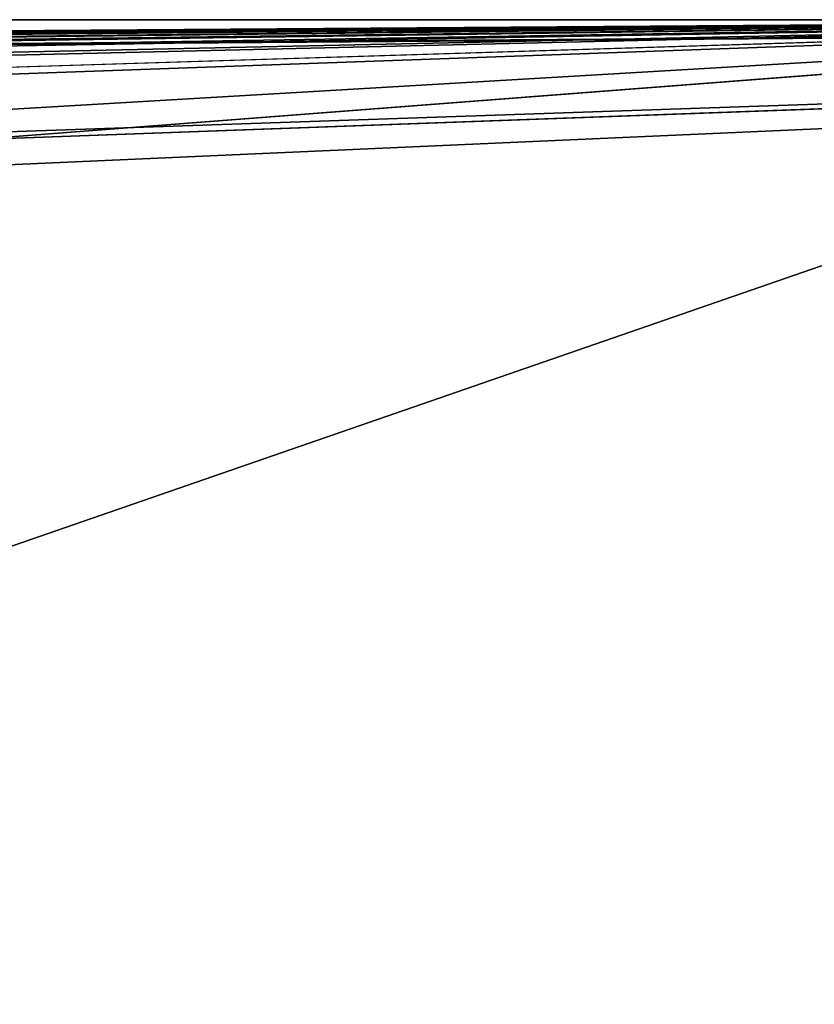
# Model space of a CAD drawing. Header units: millimetres. Extents: x 0 to 3270, y -325 to 325.
# Tile 95 of 256: x 1507 to 1529, y -1 to 28. Entities that reach past the tile are written whole.
import ezdxf

# ---------------------------------------------------------------- set-up
doc = ezdxf.new("R2010")
doc.units = ezdxf.units.MM
doc.layers.add('TongueBore1_P1', color=7, linetype='Continuous')

# ---------------------------------------------------------------- blocks, each defined once
blk = doc.blocks.new('TongueBore1_P1')
at = {"layer": 'TongueBore1_P1'}
for points in [[(0, 27.5, 80), (1600, 27.5, 80), (225, 17.5, 80)], [(1600, 27.5, 80), (0, 27.5, 80), (50, 27.5, 160)], [(1600, 27.5, 1000), (50, 27.5, 880), (0, 27.5, 1000)], [(1600, 27.5, 1000), (0, 27.5, 1000), (0, -27.5, 1000)], [(1600, 27.5, 1000), (0, -27.5, 1000), (1600, -27.5, 1000)], [(1550, 27.5, 160), (1600, 27.5, 80), (50, 27.5, 160)], [(1600, 27.5, 1000), (1550, 27.5, 880), (50, 27.5, 880)], [(50, 27.5, 880), (1550, 27.5, 880), (1420, 17.5, 880)], [(1550, 27.5, 160), (50, 27.5, 160), (180, 17.5, 160)], [(1550, 27.5, 160), (180, 17.5, 160), (220, 17.5, 160)], [(1550, 27.5, 160), (220, 17.5, 160), (330, 17.5, 160)], [(225, 17.5, 80), (1600, 27.5, 80), (275, 17.5, 80)], [(275, 17.5, 80), (1600, 27.5, 80), (1325, 17.5, 80)], [(1550, 27.5, 160), (330, 17.5, 160), (370, 17.5, 160)], [(1550, 27.5, 160), (370, 17.5, 160), (480, 17.5, 160)], [(1550, 27.5, 160), (480, 17.5, 160), (520, 17.5, 160)], [(1550, 27.5, 160), (520, 17.5, 160), (630, 17.5, 160)], [(1550, 27.5, 160), (630, 17.5, 160), (670, 17.5, 160)], [(1550, 27.5, 160), (670, 17.5, 160), (780, 17.5, 160)], [(1550, 27.5, 160), (780, 17.5, 160), (820, 17.5, 160)], [(1550, 27.5, 160), (820, 17.5, 160), (930, 17.5, 160)], [(1550, 27.5, 160), (930, 17.5, 160), (970, 17.5, 160)], [(1550, 27.5, 160), (970, 17.5, 160), (1080, 17.5, 160)], [(1550, 27.5, 160), (1080, 17.5, 160), (1120, 17.5, 160)], [(1550, 27.5, 160), (1120, 17.5, 160), (1230, 17.5, 160)], [(1550, 27.5, 160), (1230, 17.5, 160), (1270, 17.5, 160)], [(1550, 27.5, 160), (1270, 17.5, 160), (1380, 17.5, 160)], [(1325, 17.5, 80), (1600, 27.5, 80), (1375, 17.5, 80)], [(1375, 17.5, 80), (1600, 27.5, 80), (1600, -27.5, 80)], [(1550, 27.5, 160), (1380, 17.5, 160), (1420, 17.5, 160)], [(1420, -17.5, 880), (1550, 27.5, 880), (1550, -27.5, 880)], [(1420, 17.5, 880), (1550, 27.5, 880), (1420, -17.5, 880)], [(1550, 27.5, 160), (1420, 17.5, 160), (1420, -17.5, 160)], [(1550, 27.5, 160), (1420, -17.5, 160), (1550, -27.5, 160)], [(1375, 17.5, 80), (1600, -27.5, 80), (1375, -17.5, 80)]]:
    blk.add_3dface(points, dxfattribs=at)

msp = doc.modelspace()

# ---------------------------------------------------------------- block references
at = {"layer": 'TongueBore1_P1'}
msp.add_blockref('TongueBore1_P1', (0, 0), dxfattribs=at)

doc.saveas('drawing.dxf')
